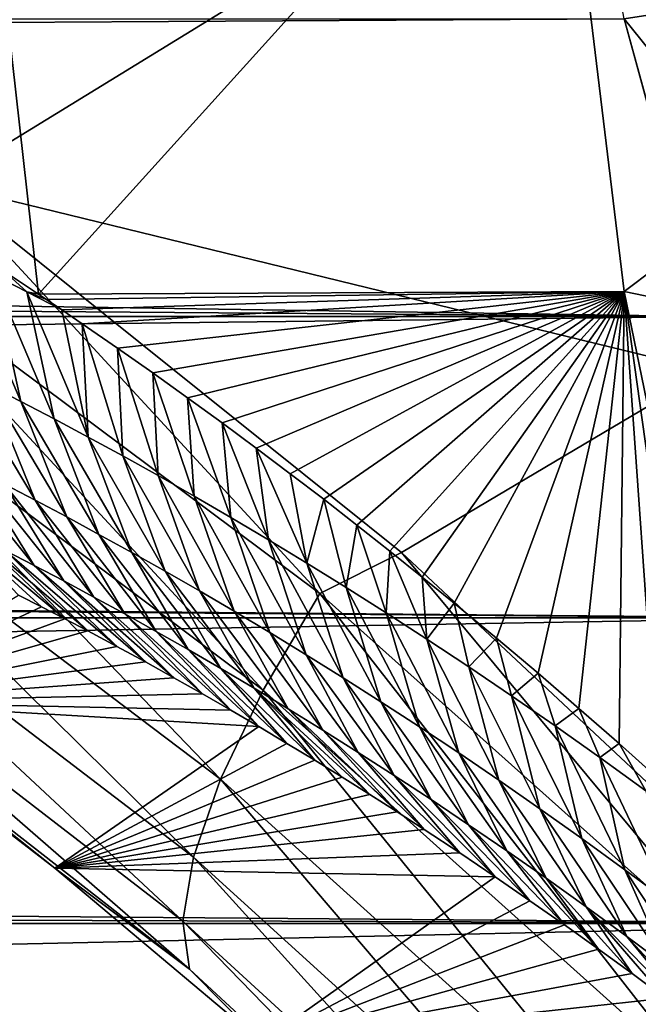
# Model space of a CAD drawing. Header units: metres. Extents: x -101 to 101, y -261 to 23.
# Tile 189 of 256: x 54.45 to 56.23, y -5.34 to -2.5. Entities that reach past the tile are written whole.
import ezdxf

# ---------------------------------------------------------------- set-up
doc = ezdxf.new("R2010")
doc.units = ezdxf.units.M
doc.layers.add('solid_505151_K2442K1000C34', color=7, linetype='CONTINUOUS')

msp = doc.modelspace()

# ---------------------------------------------------------------- linework, layer by layer
at = {"layer": 'solid_505151_K2442K1000C34'}
for points in [[(15.433947, -1.64436, 55.909595), (15.233784, -2.738574, 55.747887), (56.025822, -1.655304, 55.908386)], [(15.233784, -2.738574, 55.747887), (56.188389, -2.500818, 55.790062), (56.025822, -1.655304, 55.908386)], [(55.990131, -1.648108, 73.114449), (54.503159, -3.293179, 79.878044), (54.318245, -1.651555, 79.883408)], [(54.318245, -1.651555, 79.883408), (54.503159, -3.293179, 79.878044), (54.405521, -3.228275, 80.282692)], [(55.990131, -1.648108, 73.114449), (56.188042, -3.285626, 73.114449), (54.503159, -3.293179, 79.878044)], [(55.990131, -1.648108, 73.114449), (58.061047, -1.875058, 66.448959), (56.188042, -3.285626, 73.114449)], [(56.199856, -1.76347, 104.159546), (56.428638, -3.513706, 104.159546), (59.875477, -1.747308, 105.622948)], [(53.482113, -2.453806, 102.818794), (54.223431, -2.975971, 103.164284), (56.199856, -1.76347, 104.159546)], [(54.223431, -2.975971, 103.164284), (56.428638, -3.513706, 104.159546), (56.199856, -1.76347, 104.159546)], [(56.188042, -3.285626, 73.114449), (58.061047, -1.875058, 66.448959), (58.345348, -3.730875, 66.448959)], [(56.900276, -2.389501, 55.856342), (56.188389, -2.500818, 55.790062), (56.422718, -3.35756, 55.619396)], [(56.900272, -2.389486, 26.143654), (57.058468, -3.579988, 26.406231), (56.1884, -2.500874, 26.209948)], [(56.422733, -3.357615, 26.380615), (-56.422733, -3.357608, 26.380613), (-56.1884, -2.500869, 26.209948)], [(56.422733, -3.357615, 26.380615), (-56.1884, -2.500869, 26.209948), (56.1884, -2.500874, 26.209948)], [(15.233784, -2.738574, 55.747887), (56.422718, -3.35756, 55.619396), (56.188389, -2.500818, 55.790062)], [(57.058468, -3.579988, 26.406231), (56.422733, -3.357615, 26.380615), (56.1884, -2.500874, 26.209948)], [(15.233784, -2.738574, 55.747887), (14.925273, -3.8407, 55.499966), (56.422718, -3.35756, 55.619396)], [(55.312149, -4.154104, 103.579185), (54.223431, -2.975971, 103.164284), (53.946396, -3.134517, 102.987274)], [(54.223431, -2.975971, 103.164284), (55.547462, -4.035852, 103.718391), (56.428638, -3.513706, 104.159546)], [(55.312149, -4.154104, 103.579185), (55.547462, -4.035852, 103.718391), (54.223431, -2.975971, 103.164284)], [(53.946396, -3.134517, 102.987274), (53.816742, -3.433038, 102.797409), (55.149109, -4.43284, 103.385025)], [(55.312149, -4.154104, 103.579185), (53.946396, -3.134517, 102.987274), (55.149109, -4.43284, 103.385025)], [(54.452332, -3.601744, 80.523392), (54.275486, -3.188053, 80.86792), (54.371639, -3.236042, 80.446693)], [(54.452332, -3.601744, 80.523392), (54.358608, -3.553624, 80.942589), (54.275486, -3.188053, 80.86792)], [(54.469807, -3.286067, 80.025963), (54.371639, -3.236042, 80.446693), (54.405521, -3.228275, 80.282692)], [(54.469807, -3.286067, 80.025963), (54.405521, -3.228275, 80.282692), (54.503159, -3.293179, 79.878044)], [(54.547985, -3.651879, 80.104744), (54.371639, -3.236042, 80.446693), (54.469807, -3.286067, 80.025963)], [(54.547985, -3.651879, 80.104744), (54.452332, -3.601744, 80.523392), (54.371639, -3.236042, 80.446693)], [(56.188042, -3.285626, 73.114449), (54.526028, -3.308549, 79.7845), (54.503159, -3.293179, 79.878044)], [(56.188042, -3.285626, 73.114449), (54.570358, -3.338506, 79.604454), (54.526028, -3.308549, 79.7845)], [(56.188042, -3.285626, 73.114449), (54.628613, -3.378175, 79.370377), (54.570358, -3.338506, 79.604454)], [(56.188042, -3.285626, 73.114449), (54.730618, -3.448347, 78.967171), (54.628613, -3.378175, 79.370377)], [(56.188042, -3.285626, 73.114449), (54.83176, -3.519302, 78.575821), (54.730618, -3.448347, 78.967171)], [(56.188042, -3.285626, 73.114449), (54.931911, -3.591076, 78.196457), (54.83176, -3.519302, 78.575821)], [(56.188042, -3.285626, 73.114449), (55.031143, -3.663484, 77.828201), (54.931911, -3.591076, 78.196457)], [(56.188042, -3.285626, 73.114449), (55.129528, -3.736345, 77.470215), (55.031143, -3.663484, 77.828201)], [(56.188042, -3.285626, 73.114449), (55.227127, -3.809513, 77.121803), (55.129528, -3.736345, 77.470215)], [(56.188042, -3.285626, 73.114449), (55.323666, -3.883271, 76.783958), (55.227127, -3.809513, 77.121803)], [(56.188042, -3.285626, 73.114449), (55.419098, -3.957575, 76.456482), (55.323666, -3.883271, 76.783958)], [(56.188042, -3.285626, 73.114449), (55.5135, -4.032256, 76.138649), (55.419098, -3.957575, 76.456482)], [(56.188042, -3.285626, 73.114449), (55.606945, -4.107141, 75.82975), (55.5135, -4.032256, 76.138649)], [(56.188042, -3.285626, 73.114449), (55.699451, -4.182144, 75.529373), (55.606945, -4.107141, 75.82975)], [(56.188042, -3.285626, 73.114449), (55.820972, -4.282772, 75.143456), (55.699451, -4.182144, 75.529373)], [(56.188042, -3.285626, 73.114449), (55.940468, -4.383856, 74.773254), (55.820972, -4.282772, 75.143456)], [(56.188042, -3.285626, 73.114449), (56.05809, -4.485002, 74.417351), (55.940468, -4.383856, 74.773254)], [(56.188042, -3.285626, 73.114449), (56.173813, -4.586136, 74.075287), (56.05809, -4.485002, 74.417351)], [(56.188042, -3.285626, 73.114449), (56.287361, -4.687596, 73.747894), (56.173813, -4.586136, 74.075287)], [(56.188042, -3.285626, 73.114449), (58.345348, -3.730875, 66.448959), (56.519928, -4.900776, 73.101242)], [(56.188042, -3.285626, 73.114449), (56.398869, -4.789045, 73.433998), (56.287361, -4.687596, 73.747894)], [(56.188042, -3.285626, 73.114449), (56.519928, -4.900776, 73.101242), (56.398869, -4.789045, 73.433998)], [(54.469807, -3.286067, 80.025963), (54.503159, -3.293179, 79.878044), (54.526028, -3.308549, 79.7845)], [(54.469807, -3.286067, 80.025963), (54.526028, -3.308549, 79.7845), (54.570358, -3.338506, 79.604454)], [(54.645611, -3.704108, 79.686684), (54.469807, -3.286067, 80.025963), (54.570358, -3.338506, 79.604454)], [(54.645611, -3.704108, 79.686684), (54.547985, -3.651879, 80.104744), (54.469807, -3.286067, 80.025963)], [(54.645611, -3.704108, 79.686684), (54.570358, -3.338506, 79.604454), (54.628613, -3.378175, 79.370377)], [(56.733807, -4.224397, 26.607138), (-56.733807, -4.224389, 26.607136), (-56.422733, -3.357608, 26.380613)], [(56.733807, -4.224397, 26.607138), (-56.422733, -3.357608, 26.380613), (56.422733, -3.357615, 26.380615)], [(14.925273, -3.8407, 55.499966), (56.733788, -4.224348, 55.392876), (56.422718, -3.35756, 55.619396)], [(54.745235, -3.75851, 79.269226), (54.628613, -3.378175, 79.370377), (54.730618, -3.448347, 78.967171)], [(54.745235, -3.75851, 79.269226), (54.645611, -3.704108, 79.686684), (54.628613, -3.378175, 79.370377)], [(53.816742, -3.433038, 102.797409), (53.728386, -3.707634, 102.555), (55.026566, -4.688832, 103.137184)], [(55.149109, -4.43284, 103.385025), (53.816742, -3.433038, 102.797409), (55.026566, -4.688832, 103.137184)], [(54.846909, -3.815184, 78.852409), (54.730618, -3.448347, 78.967171), (54.83176, -3.519302, 78.575821)], [(54.846909, -3.815184, 78.852409), (54.745235, -3.75851, 79.269226), (54.730618, -3.448347, 78.967171)], [(54.266788, -3.50744, 81.36232), (54.493805, -3.885966, 81.100746), (54.404903, -3.839808, 81.516785)], [(54.358608, -3.553624, 80.942589), (54.493805, -3.885966, 81.100746), (54.266788, -3.50744, 81.36232)], [(54.950687, -3.874242, 78.436272), (54.83176, -3.519302, 78.575821), (54.931911, -3.591076, 78.196457)], [(54.950687, -3.874242, 78.436272), (54.846909, -3.815184, 78.852409), (54.83176, -3.519302, 78.575821)], [(55.547462, -4.035852, 103.718391), (56.718468, -5.132271, 104.132782), (56.428638, -3.513706, 104.159546)], [(54.358608, -3.553624, 80.942589), (54.584511, -3.93402, 80.68528), (54.493805, -3.885966, 81.100746)], [(54.452332, -3.601744, 80.523392), (54.584511, -3.93402, 80.68528), (54.358608, -3.553624, 80.942589)], [(55.056614, -3.9358, 78.020844), (54.931911, -3.591076, 78.196457), (55.031143, -3.663484, 77.828201)], [(55.056614, -3.9358, 78.020844), (54.950687, -3.874242, 78.436272), (54.931911, -3.591076, 78.196457)], [(54.452332, -3.601744, 80.523392), (54.677052, -3.984047, 80.270424), (54.584511, -3.93402, 80.68528)], [(54.547985, -3.651879, 80.104744), (54.677052, -3.984047, 80.270424), (54.452332, -3.601744, 80.523392)], [(54.547985, -3.651879, 80.104744), (54.771461, -4.036123, 79.856194), (54.677052, -3.984047, 80.270424)], [(54.645611, -3.704108, 79.686684), (54.771461, -4.036123, 79.856194), (54.547985, -3.651879, 80.104744)], [(55.164749, -3.999969, 77.606171), (55.031143, -3.663484, 77.828201), (55.129528, -3.736345, 77.470215)], [(55.164749, -3.999969, 77.606171), (55.056614, -3.9358, 78.020844), (55.031143, -3.663484, 77.828201)], [(53.728386, -3.707634, 102.555), (53.684452, -3.948552, 102.268639), (54.948864, -4.912987, 102.844452)], [(55.026566, -4.688832, 103.137184), (53.728386, -3.707634, 102.555), (54.948864, -4.912987, 102.844452)], [(54.645611, -3.704108, 79.686684), (54.867767, -4.090322, 79.442627), (54.771461, -4.036123, 79.856194)], [(54.745235, -3.75851, 79.269226), (54.867767, -4.090322, 79.442627), (54.645611, -3.704108, 79.686684)], [(55.27515, -4.066875, 77.192284), (55.129528, -3.736345, 77.470215), (55.227127, -3.809513, 77.121803)], [(55.27515, -4.066875, 77.192284), (55.164749, -3.999969, 77.606171), (55.129528, -3.736345, 77.470215)], [(54.490421, -4.073554, 82.244896), (54.232403, -3.752895, 82.350464), (54.31778, -3.795472, 81.933365)], [(54.490421, -4.073554, 82.244896), (54.407017, -4.030681, 82.664513), (54.232403, -3.752895, 82.350464)], [(54.745235, -3.75851, 79.269226), (54.966011, -4.146735, 79.029762), (54.867767, -4.090322, 79.442627)], [(54.846909, -3.815184, 78.852409), (54.966011, -4.146735, 79.029762), (54.745235, -3.75851, 79.269226)], [(54.575535, -4.118196, 81.825844), (54.31778, -3.795472, 81.933365), (54.404903, -3.839808, 81.516785)], [(54.575535, -4.118196, 81.825844), (54.490421, -4.073554, 82.244896), (54.31778, -3.795472, 81.933365)], [(54.846909, -3.815184, 78.852409), (55.066238, -4.205469, 78.61763), (54.966011, -4.146735, 79.029762)], [(54.950687, -3.874242, 78.436272), (55.066238, -4.205469, 78.61763), (54.846909, -3.815184, 78.852409)], [(55.27515, -4.066875, 77.192284), (55.227127, -3.809513, 77.121803), (55.323666, -3.883271, 76.783958)], [(14.925273, -3.8407, 55.499966), (14.501678, -4.943231, 55.162079), (56.733788, -4.224348, 55.392876)], [(54.66238, -4.164664, 81.407387), (54.404903, -3.839808, 81.516785), (54.493805, -3.885966, 81.100746)], [(54.66238, -4.164664, 81.407387), (54.575535, -4.118196, 81.825844), (54.404903, -3.839808, 81.516785)], [(54.950687, -3.874242, 78.436272), (55.168491, -4.266631, 78.206291), (55.066238, -4.205469, 78.61763)], [(55.056614, -3.9358, 78.020844), (55.168491, -4.266631, 78.206291), (54.950687, -3.874242, 78.436272)], [(54.75098, -4.213028, 80.989555), (54.493805, -3.885966, 81.100746), (54.584511, -3.93402, 80.68528)], [(54.75098, -4.213028, 80.989555), (54.66238, -4.164664, 81.407387), (54.493805, -3.885966, 81.100746)], [(55.387886, -4.136672, 76.779243), (55.27515, -4.066875, 77.192284), (55.323666, -3.883271, 76.783958)], [(55.387886, -4.136672, 76.779243), (55.323666, -3.883271, 76.783958), (55.419098, -3.957575, 76.456482)], [(54.841366, -4.263366, 80.57238), (54.584511, -3.93402, 80.68528), (54.677052, -3.984047, 80.270424)], [(54.841366, -4.263366, 80.57238), (54.75098, -4.213028, 80.989555), (54.584511, -3.93402, 80.68528)], [(55.056614, -3.9358, 78.020844), (55.272823, -4.33033, 77.795776), (55.168491, -4.266631, 78.206291)], [(55.164749, -3.999969, 77.606171), (55.272823, -4.33033, 77.795776), (55.056614, -3.9358, 78.020844)], [(53.684452, -3.948552, 102.268639), (53.686504, -4.147241, 101.948494), (54.918758, -5.097351, 102.517227)], [(54.948864, -4.912987, 102.844452), (53.684452, -3.948552, 102.268639), (54.918758, -5.097351, 102.517227)], [(54.245266, -3.950025, 83.505348), (54.578503, -4.227279, 83.28495), (54.511948, -4.193053, 83.641457)], [(54.325306, -3.989523, 83.084671), (54.578503, -4.227279, 83.28495), (54.245266, -3.950025, 83.505348)], [(54.245266, -3.950025, 83.505348), (54.511948, -4.193053, 83.641457), (54.445423, -4.159482, 84.005867)], [(55.503048, -4.20953, 76.367111), (55.387886, -4.136672, 76.779243), (55.419098, -3.957575, 76.456482)], [(55.503048, -4.20953, 76.367111), (55.419098, -3.957575, 76.456482), (55.5135, -4.032256, 76.138649)], [(54.325306, -3.989523, 83.084671), (54.645008, -4.262091, 82.935921), (54.578503, -4.227279, 83.28495)], [(54.407017, -4.030681, 82.664513), (54.645008, -4.262091, 82.935921), (54.325306, -3.989523, 83.084671)], [(54.933567, -4.315752, 80.155907), (54.677052, -3.984047, 80.270424), (54.771461, -4.036123, 79.856194)], [(54.933567, -4.315752, 80.155907), (54.841366, -4.263366, 80.57238), (54.677052, -3.984047, 80.270424)], [(55.164749, -3.999969, 77.606171), (55.37928, -4.396679, 77.386139), (55.272823, -4.33033, 77.795776)], [(55.27515, -4.066875, 77.192284), (55.37928, -4.396679, 77.386139), (55.164749, -3.999969, 77.606171)], [(54.407017, -4.030681, 82.664513), (54.727955, -4.306328, 82.509453), (54.645008, -4.262091, 82.935921)], [(54.490421, -4.073554, 82.244896), (54.727955, -4.306328, 82.509453), (54.407017, -4.030681, 82.664513)], [(55.027611, -4.370263, 79.740166), (54.771461, -4.036123, 79.856194), (54.867767, -4.090322, 79.442627)], [(55.027611, -4.370263, 79.740166), (54.933567, -4.315752, 80.155907), (54.771461, -4.036123, 79.856194)], [(56.614208, -5.317823, 104.052979), (55.547462, -4.035852, 103.718391), (55.312149, -4.154104, 103.579185)], [(55.620708, -4.285617, 75.955933), (55.503048, -4.20953, 76.367111), (55.5135, -4.032256, 76.138649)], [(55.620708, -4.285617, 75.955933), (55.5135, -4.032256, 76.138649), (55.606945, -4.107141, 75.82975)], [(56.614208, -5.317823, 104.052979), (56.718468, -5.132271, 104.132782), (55.547462, -4.035852, 103.718391)], [(54.490421, -4.073554, 82.244896), (54.810555, -4.351239, 82.093117), (54.727955, -4.306328, 82.509453)], [(54.575535, -4.118196, 81.825844), (54.810555, -4.351239, 82.093117), (54.490421, -4.073554, 82.244896)], [(55.27515, -4.066875, 77.192284), (55.487926, -4.465821, 76.97744), (55.37928, -4.396679, 77.386139)], [(55.387886, -4.136672, 76.779243), (55.487926, -4.465821, 76.97744), (55.27515, -4.066875, 77.192284)], [(55.123524, -4.426978, 79.325188), (54.867767, -4.090322, 79.442627), (54.966011, -4.146735, 79.029762)], [(55.123524, -4.426978, 79.325188), (55.027611, -4.370263, 79.740166), (54.867767, -4.090322, 79.442627)], [(55.620708, -4.285617, 75.955933), (55.606945, -4.107141, 75.82975), (55.699451, -4.182144, 75.529373)], [(54.575535, -4.118196, 81.825844), (54.892685, -4.396708, 81.686188), (54.810555, -4.351239, 82.093117)], [(54.66238, -4.164664, 81.407387), (54.892685, -4.396708, 81.686188), (54.575535, -4.118196, 81.825844)], [(53.686504, -4.147241, 101.948494), (53.734478, -4.296654, 101.605927), (54.937328, -5.235383, 102.167114)], [(54.918758, -5.097351, 102.517227), (53.686504, -4.147241, 101.948494), (54.937328, -5.235383, 102.167114)], [(53.928722, -4.466157, 101.304771), (54.445423, -4.159482, 84.005867), (54.511948, -4.193053, 83.641457)], [(55.221352, -4.485998, 78.911034), (54.966011, -4.146735, 79.029762), (55.066238, -4.205469, 78.61763)], [(55.221352, -4.485998, 78.911034), (55.123524, -4.426978, 79.325188), (54.966011, -4.146735, 79.029762)], [(55.312149, -4.154104, 103.579185), (55.149109, -4.43284, 103.385025), (56.419163, -5.57243, 103.855232)], [(56.614208, -5.317823, 104.052979), (55.312149, -4.154104, 103.579185), (56.419163, -5.57243, 103.855232)], [(55.387886, -4.136672, 76.779243), (55.598835, -4.537913, 76.56974), (55.487926, -4.465821, 76.97744)], [(55.503048, -4.20953, 76.367111), (55.598835, -4.537913, 76.56974), (55.387886, -4.136672, 76.779243)], [(54.66238, -4.164664, 81.407387), (54.974514, -4.442906, 81.289818), (54.892685, -4.396708, 81.686188)], [(54.75098, -4.213028, 80.989555), (54.974514, -4.442906, 81.289818), (54.66238, -4.164664, 81.407387)], [(55.740955, -4.365109, 75.545776), (55.620708, -4.285617, 75.955933), (55.699451, -4.182144, 75.529373)], [(55.740955, -4.365109, 75.545776), (55.699451, -4.182144, 75.529373), (55.820972, -4.282772, 75.143456)], [(53.928722, -4.466157, 101.304771), (54.511948, -4.193053, 83.641457), (54.578503, -4.227279, 83.28495)], [(54.75098, -4.213028, 80.989555), (55.056026, -4.489827, 80.90387), (54.974514, -4.442906, 81.289818)], [(54.841366, -4.263366, 80.57238), (55.056026, -4.489827, 80.90387), (54.75098, -4.213028, 80.989555)], [(55.321136, -4.547431, 78.497742), (55.066238, -4.205469, 78.61763), (55.168491, -4.266631, 78.206291)], [(55.321136, -4.547431, 78.497742), (55.221352, -4.485998, 78.911034), (55.066238, -4.205469, 78.61763)], [(55.503048, -4.20953, 76.367111), (55.712078, -4.613116, 76.163109), (55.598835, -4.537913, 76.56974)], [(55.620708, -4.285617, 75.955933), (55.712078, -4.613116, 76.163109), (55.503048, -4.20953, 76.367111)], [(57.129299, -5.104124, 26.895109), (-57.129295, -5.104117, 26.895107), (-56.733807, -4.224389, 26.607136)], [(57.129299, -5.104124, 26.895109), (-56.733807, -4.224389, 26.607136), (56.733807, -4.224397, 26.607138)], [(14.501678, -4.943231, 55.162079), (57.129272, -5.104072, 55.104908), (56.733788, -4.224348, 55.392876)], [(53.928722, -4.466157, 101.304771), (54.578503, -4.227279, 83.28495), (54.645008, -4.262091, 82.935921)], [(53.928722, -4.466157, 101.304771), (54.645008, -4.262091, 82.935921), (54.727955, -4.306328, 82.509453)], [(54.841366, -4.263366, 80.57238), (55.137127, -4.537369, 80.527611), (55.056026, -4.489827, 80.90387)], [(54.933567, -4.315752, 80.155907), (55.137127, -4.537369, 80.527611), (54.841366, -4.263366, 80.57238)], [(55.422916, -4.611386, 78.085381), (55.168491, -4.266631, 78.206291), (55.272823, -4.33033, 77.795776)], [(55.422916, -4.611386, 78.085381), (55.321136, -4.547431, 78.497742), (55.168491, -4.266631, 78.206291)], [(53.734478, -4.296654, 101.605927), (53.928722, -4.466157, 101.304771), (54.550117, -4.94481, 101.603699)], [(54.937328, -5.235383, 102.167114), (53.734478, -4.296654, 101.605927), (54.550117, -4.94481, 101.603699)], [(55.620708, -4.285617, 75.955933), (55.827728, -4.691591, 75.757622), (55.712078, -4.613116, 76.163109)], [(55.740955, -4.365109, 75.545776), (55.827728, -4.691591, 75.757622), (55.620708, -4.285617, 75.955933)], [(55.863907, -4.448234, 75.136719), (55.740955, -4.365109, 75.545776), (55.820972, -4.282772, 75.143456)], [(55.863907, -4.448234, 75.136719), (55.820972, -4.282772, 75.143456), (55.940468, -4.383856, 74.773254)], [(53.928722, -4.466157, 101.304771), (54.727955, -4.306328, 82.509453), (54.810555, -4.351239, 82.093117)], [(54.933567, -4.315752, 80.155907), (55.217712, -4.585431, 80.160332), (55.137127, -4.537369, 80.527611)], [(55.027611, -4.370263, 79.740166), (55.217712, -4.585431, 80.160332), (54.933567, -4.315752, 80.155907)], [(55.526741, -4.67797, 77.673996), (55.272823, -4.33033, 77.795776), (55.37928, -4.396679, 77.386139)], [(55.526741, -4.67797, 77.673996), (55.422916, -4.611386, 78.085381), (55.272823, -4.33033, 77.795776)], [(53.928722, -4.466157, 101.304771), (54.810555, -4.351239, 82.093117), (54.892685, -4.396708, 81.686188)], [(55.027611, -4.370263, 79.740166), (55.297699, -4.633914, 79.801361), (55.217712, -4.585431, 80.160332)], [(55.123524, -4.426978, 79.325188), (55.297699, -4.633914, 79.801361), (55.027611, -4.370263, 79.740166)], [(55.740955, -4.365109, 75.545776), (55.945877, -4.773538, 75.353371), (55.827728, -4.691591, 75.757622)], [(55.863907, -4.448234, 75.136719), (55.945877, -4.773538, 75.353371), (55.740955, -4.365109, 75.545776)], [(55.989685, -4.535245, 74.728851), (55.863907, -4.448234, 75.136719), (55.940468, -4.383856, 74.773254)], [(55.989685, -4.535245, 74.728851), (55.940468, -4.383856, 74.773254), (56.05809, -4.485002, 74.417351)], [(53.928722, -4.466157, 101.304771), (54.892685, -4.396708, 81.686188), (54.974514, -4.442906, 81.289818)], [(55.63266, -4.747311, 77.263657), (55.37928, -4.396679, 77.386139), (55.487926, -4.465821, 76.97744)], [(55.63266, -4.747311, 77.263657), (55.526741, -4.67797, 77.673996), (55.37928, -4.396679, 77.386139)], [(53.928722, -4.466157, 101.304771), (54.974514, -4.442906, 81.289818), (55.056026, -4.489827, 80.90387)], [(55.149109, -4.43284, 103.385025), (55.026566, -4.688832, 103.137184), (56.263763, -5.805078, 103.602837)], [(55.123524, -4.426978, 79.325188), (55.456173, -4.732483, 79.110924), (55.377182, -4.682926, 79.451538)], [(55.221352, -4.485998, 78.911034), (55.456173, -4.732483, 79.110924), (55.123524, -4.426978, 79.325188)], [(55.123524, -4.426978, 79.325188), (55.377182, -4.682926, 79.451538), (55.297699, -4.633914, 79.801361)], [(56.419163, -5.57243, 103.855232), (55.149109, -4.43284, 103.385025), (56.263763, -5.805078, 103.602837)], [(53.928722, -4.466157, 101.304771), (55.056026, -4.489827, 80.90387), (55.137127, -4.537369, 80.527611)], [(54.550117, -4.94481, 101.603699), (53.928722, -4.466157, 101.304771), (55.137127, -4.537369, 80.527611)], [(55.740738, -4.819561, 76.854439), (55.487926, -4.465821, 76.97744), (55.598835, -4.537913, 76.56974)], [(55.740738, -4.819561, 76.854439), (55.63266, -4.747311, 77.263657), (55.487926, -4.465821, 76.97744)], [(55.863907, -4.448234, 75.136719), (56.066639, -4.859194, 74.950455), (55.945877, -4.773538, 75.353371)], [(55.989685, -4.535245, 74.728851), (56.066639, -4.859194, 74.950455), (55.863907, -4.448234, 75.136719)], [(55.221352, -4.485998, 78.911034), (55.534603, -4.782507, 78.778923), (55.456173, -4.732483, 79.110924)], [(55.321136, -4.547431, 78.497742), (55.534603, -4.782507, 78.778923), (55.221352, -4.485998, 78.911034)], [(56.118416, -4.626403, 74.322266), (55.989685, -4.535245, 74.728851), (56.05809, -4.485002, 74.417351)], [(56.118416, -4.626403, 74.322266), (56.05809, -4.485002, 74.417351), (56.173813, -4.586136, 74.075287)], [(54.550117, -4.94481, 101.603699), (55.137127, -4.537369, 80.527611), (55.217712, -4.585431, 80.160332)], [(55.321136, -4.547431, 78.497742), (55.612415, -4.83292, 78.45491), (55.534603, -4.782507, 78.778923)], [(55.422916, -4.611386, 78.085381), (55.612415, -4.83292, 78.45491), (55.321136, -4.547431, 78.497742)], [(55.851036, -4.894877, 76.446426), (55.598835, -4.537913, 76.56974), (55.712078, -4.613116, 76.163109)], [(55.851036, -4.894877, 76.446426), (55.740738, -4.819561, 76.854439), (55.598835, -4.537913, 76.56974)], [(55.989685, -4.535245, 74.728851), (56.190121, -4.948801, 74.548988), (56.066639, -4.859194, 74.950455)], [(56.118416, -4.626403, 74.322266), (56.190121, -4.948801, 74.548988), (55.989685, -4.535245, 74.728851)], [(54.550117, -4.94481, 101.603699), (55.217712, -4.585431, 80.160332), (55.297699, -4.633914, 79.801361)], [(56.25024, -4.721982, 73.917068), (56.118416, -4.626403, 74.322266), (56.173813, -4.586136, 74.075287)], [(56.25024, -4.721982, 73.917068), (56.173813, -4.586136, 74.075287), (56.287361, -4.687596, 73.747894)], [(55.422916, -4.611386, 78.085381), (55.715111, -4.900626, 78.034477), (55.612415, -4.83292, 78.45491)], [(55.526741, -4.67797, 77.673996), (55.715111, -4.900626, 78.034477), (55.422916, -4.611386, 78.085381)], [(55.963627, -4.973417, 76.039703), (55.712078, -4.613116, 76.163109), (55.827728, -4.691591, 75.757622)], [(55.963627, -4.973417, 76.039703), (55.851036, -4.894877, 76.446426), (55.712078, -4.613116, 76.163109)], [(54.550117, -4.94481, 101.603699), (55.297699, -4.633914, 79.801361), (55.377182, -4.682926, 79.451538)], [(56.118416, -4.626403, 74.322266), (56.316444, -5.042604, 74.149086), (56.190121, -4.948801, 74.548988)], [(56.25024, -4.721982, 73.917068), (56.316444, -5.042604, 74.149086), (56.118416, -4.626403, 74.322266)], [(54.550117, -4.94481, 101.603699), (55.377182, -4.682926, 79.451538), (55.456173, -4.732483, 79.110924)], [(55.026566, -4.688832, 103.137184), (54.948864, -4.912987, 102.844452), (56.153519, -6.007504, 103.304771)], [(56.263763, -5.805078, 103.602837), (55.026566, -4.688832, 103.137184), (56.153519, -6.007504, 103.304771)], [(55.526741, -4.67797, 77.673996), (55.816704, -4.969021, 77.628479), (55.715111, -4.900626, 78.034477)], [(55.63266, -4.747311, 77.263657), (55.816704, -4.969021, 77.628479), (55.526741, -4.67797, 77.673996)], [(56.078579, -5.055357, 75.634377), (55.827728, -4.691591, 75.757622), (55.945877, -4.773538, 75.353371)], [(56.078579, -5.055357, 75.634377), (55.963627, -4.973417, 76.039703), (55.827728, -4.691591, 75.757622)], [(54.550117, -4.94481, 101.603699), (55.456173, -4.732483, 79.110924), (55.534603, -4.782507, 78.778923)], [(55.63266, -4.747311, 77.263657), (55.917171, -5.038054, 77.23642), (55.816704, -4.969021, 77.628479)], [(55.740738, -4.819561, 76.854439), (55.917171, -5.038054, 77.23642), (55.63266, -4.747311, 77.263657)], [(54.550117, -4.94481, 101.603699), (55.534603, -4.782507, 78.778923), (55.612415, -4.83292, 78.45491)], [(56.195988, -5.14092, 75.23056), (55.945877, -4.773538, 75.353371), (56.066639, -4.859194, 74.950455)], [(56.195988, -5.14092, 75.23056), (56.078579, -5.055357, 75.634377), (55.945877, -4.773538, 75.353371)], [(54.550117, -4.94481, 101.603699), (55.612415, -4.83292, 78.45491), (55.715111, -4.900626, 78.034477)], [(55.740738, -4.819561, 76.854439), (56.016418, -5.107583, 76.857086), (55.917171, -5.038054, 77.23642)], [(55.851036, -4.894877, 76.446426), (56.016418, -5.107583, 76.857086), (55.740738, -4.819561, 76.854439)], [(56.31596, -5.230341, 74.828392), (56.066639, -4.859194, 74.950455), (56.190121, -4.948801, 74.548988)], [(56.31596, -5.230341, 74.828392), (56.195988, -5.14092, 75.23056), (56.066639, -4.859194, 74.950455)], [(55.851036, -4.894877, 76.446426), (56.114376, -5.177499, 76.489601), (56.016418, -5.107583, 76.857086)], [(55.963627, -4.973417, 76.039703), (56.114376, -5.177499, 76.489601), (55.851036, -4.894877, 76.446426)], [(54.550117, -4.94481, 101.603699), (55.715111, -4.900626, 78.034477), (55.816704, -4.969021, 77.628479)], [(54.948864, -4.912987, 102.844452), (54.918758, -5.097351, 102.517227), (56.092346, -6.172522, 102.971603)], [(56.153519, -6.007504, 103.304771), (54.948864, -4.912987, 102.844452), (56.092346, -6.172522, 102.971603)], [(14.501678, -4.943231, 55.162079), (13.95169, -6.044419, 54.728256), (57.129272, -5.104072, 55.104908)], [(55.145618, -5.445201, 101.867691), (54.550117, -4.94481, 101.603699), (55.816704, -4.969021, 77.628479)], [(54.937328, -5.235383, 102.167114), (54.550117, -4.94481, 101.603699), (55.145618, -5.445201, 101.867691)], [(56.438591, -5.323853, 74.428024), (56.190121, -4.948801, 74.548988), (56.316444, -5.042604, 74.149086)], [(56.438591, -5.323853, 74.428024), (56.31596, -5.230341, 74.828392), (56.190121, -4.948801, 74.548988)], [(55.145618, -5.445201, 101.867691), (55.816704, -4.969021, 77.628479), (55.917171, -5.038054, 77.23642)], [(55.963627, -4.973417, 76.039703), (56.211121, -5.2479, 76.135025), (56.114376, -5.177499, 76.489601)], [(56.078579, -5.055357, 75.634377), (56.211121, -5.2479, 76.135025), (55.963627, -4.973417, 76.039703)], [(55.145618, -5.445201, 101.867691), (55.917171, -5.038054, 77.23642), (56.016418, -5.107583, 76.857086)], [(56.078579, -5.055357, 75.634377), (56.400814, -5.389827, 75.461433), (56.306618, -5.318713, 75.792656)], [(56.195988, -5.14092, 75.23056), (56.400814, -5.389827, 75.461433), (56.078579, -5.055357, 75.634377)], [(56.078579, -5.055357, 75.634377), (56.306618, -5.318713, 75.792656), (56.211121, -5.2479, 76.135025)], [(54.918758, -5.097351, 102.517227), (54.937328, -5.235383, 102.167114), (56.082417, -6.294281, 102.615166)], [(56.092346, -6.172522, 102.971603), (54.918758, -5.097351, 102.517227), (56.082417, -6.294281, 102.615166)], [(57.576313, -5.927086, 27.22068), (-57.576317, -5.927089, 27.220682), (-57.129295, -5.104117, 26.895107)], [(57.576313, -5.927086, 27.22068), (-57.129295, -5.104117, 26.895107), (57.129299, -5.104124, 26.895109)], [(13.95169, -6.044419, 54.728256), (57.576321, -5.927096, 54.779316), (57.129272, -5.104072, 55.104908)], [(55.145618, -5.445201, 101.867691), (56.016418, -5.107583, 76.857086), (56.114376, -5.177499, 76.489601)], [(56.195988, -5.14092, 75.23056), (56.49369, -5.461182, 75.140869), (56.400814, -5.389827, 75.461433)], [(56.31596, -5.230341, 74.828392), (56.49369, -5.461182, 75.140869), (56.195988, -5.14092, 75.23056)], [(55.145618, -5.445201, 101.867691), (56.114376, -5.177499, 76.489601), (56.211121, -5.2479, 76.135025)], [(56.082417, -6.294281, 102.615166), (54.937328, -5.235383, 102.167114), (55.145618, -5.445201, 101.867691)], [(55.145618, -5.445201, 101.867691), (56.211121, -5.2479, 76.135025), (56.306618, -5.318713, 75.792656)], [(55.145618, -5.445201, 101.867691), (56.306618, -5.318713, 75.792656), (56.400814, -5.389827, 75.461433)]]:
    msp.add_3dface(points, dxfattribs=at)

doc.saveas('drawing.dxf')
